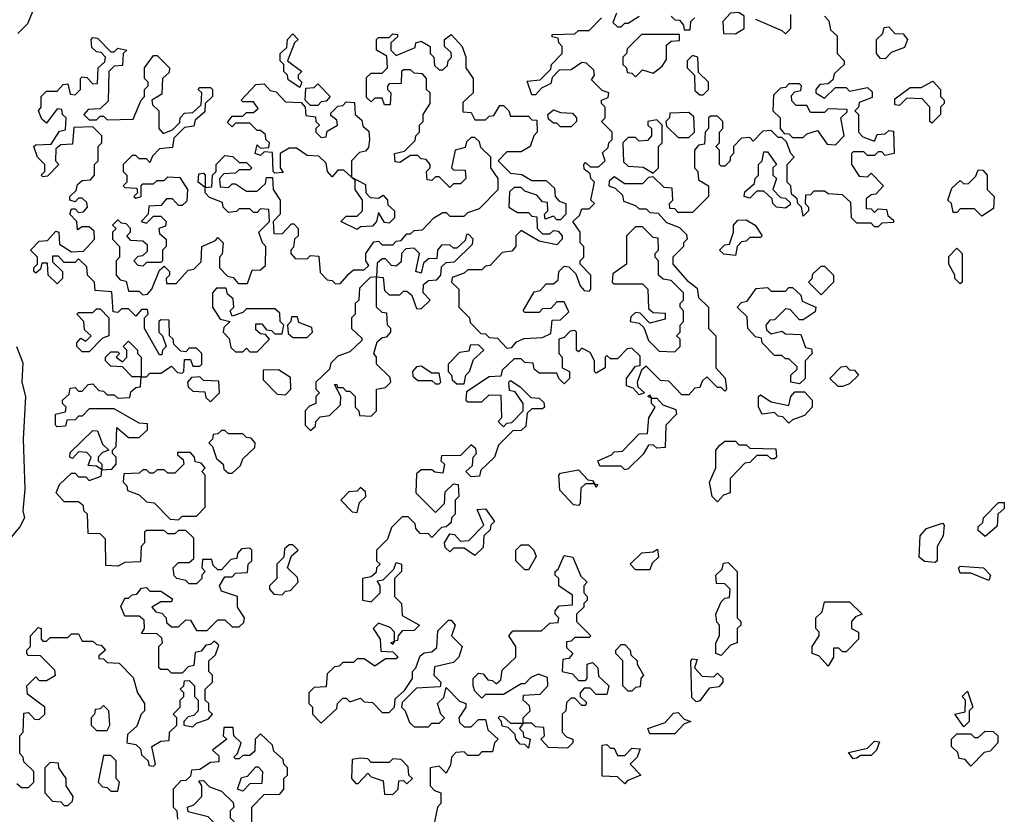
# Model space of a CAD drawing. Extents: x 2494118 to 2687960, y 757339 to 915227.
# Tile 178 of 256: x 2654040 to 2656798, y 791795 to 794020. Entities that reach past the tile are written whole.
import ezdxf

# ---------------------------------------------------------------- set-up
doc = ezdxf.new("R2010")
doc.units = 0

msp = doc.modelspace()

# ---------------------------------------------------------------- linework, layer by layer
at = {"layer": '0CON20XD'}
for points in [[(2654101.2, 794105), (2654061.7, 794008.3), (2654035, 793981.2)], [(2656295, 794030), (2656307, 794017), (2656311.7, 793991.7), (2656330, 793975), (2656330, 793925), (2656350, 793905), (2656350, 793895), (2656321.7, 793868.3), (2656318.3, 793851.7), (2656305, 793840), (2656281.7, 793838.3), (2656270, 793825), (2656270, 793815), (2656295, 793800), (2656325, 793830), (2656355, 793830), (2656365, 793820), (2656415, 793830), (2656428.3, 793818.3), (2656428.3, 793801.7), (2656391.7, 793788.3), (2656390, 793775), (2656380, 793765), (2656390, 793755), (2656390, 793705), (2656401.7, 793691.7), (2656435, 793680), (2656441.7, 793698.3), (2656465, 793700), (2656475, 793710), (2656488.3, 793708.3), (2656490, 793645), (2656465, 793640), (2656455, 793650), (2656445, 793650), (2656435, 793640), (2656415, 793640), (2656405, 793650), (2656375, 793650), (2656370, 793645), (2656370, 793615), (2656391.7, 793581.7), (2656415, 793580), (2656425, 793590), (2656460, 793555), (2656438.3, 793531.7), (2656425, 793530), (2656411.7, 793518.3), (2656411.7, 793491.7), (2656425, 793490), (2656435, 793480), (2656445, 793490), (2656468.3, 793488.3), (2656471.7, 793471.7), (2656488.3, 793458.3), (2656488.3, 793451.7), (2656455, 793450), (2656445, 793440), (2656435, 793440), (2656425, 793450), (2656385, 793450), (2656370, 793465), (2656368.3, 793508.3), (2656345, 793530), (2656305, 793532.5), (2656295, 793540), (2656265, 793540), (2656255, 793530), (2656241.7, 793528.3), (2656240, 793505), (2656250, 793495), (2656250, 793485), (2656235, 793470), (2656230, 793495), (2656220, 793505), (2656218.3, 793518.3), (2656201.7, 793531.7), (2656200, 793555), (2656190, 793565), (2656190, 793615), (2656210, 793635), (2656200, 793645), (2656188.3, 793678.3), (2656175, 793690), (2656165, 793690), (2656145, 793710), (2656121.7, 793708.3), (2656095, 793680), (2656085, 793690), (2656061.7, 793688.3), (2656040, 793665), (2656040, 793645), (2656030, 793635), (2656030, 793625), (2656015, 793610), (2656005, 793610), (2656000, 793615), (2656000, 793655), (2655990, 793665), (2656000, 793675), (2656000, 793705), (2656010, 793715), (2656010, 793735), (2655995, 793750), (2655975, 793750), (2655970, 793745), (2655970, 793715), (2655960, 793705), (2655958.3, 793671.7), (2655941.7, 793668.3), (2655930, 793655), (2655930, 793605), (2655940, 793595), (2655941.7, 793571.7), (2655970, 793555), (2655970, 793525), (2655925, 793480), (2655885, 793480), (2655875, 793490), (2655861.7, 793491.7), (2655860, 793505), (2655870, 793515), (2655868.3, 793548.3), (2655845, 793550), (2655815, 793580), (2655801.7, 793578.3), (2655785, 793560), (2655735, 793560), (2655705, 793580), (2655691.7, 793568.3), (2655690, 793555), (2655708.3, 793548.3), (2655728.3, 793528.3), (2655731.7, 793511.7), (2655765, 793500), (2655775, 793490), (2655795, 793490), (2655805, 793480), (2655828.3, 793478.3), (2655851.7, 793451.7), (2655888.3, 793438.3), (2655908.3, 793418.3), (2655910, 793405), (2655900, 793395), (2655900, 793385), (2655870, 793355), (2655870, 793335), (2655910, 793290), (2655938.3, 793268.3), (2655941.7, 793241.7), (2655970, 793215), (2655970, 793155), (2655990, 793135), (2655990, 793045), (2656016.7, 793016.7), (2656020, 792985), (2656015, 792980), (2656005, 792990), (2655995, 792990), (2655965, 793020), (2655951.7, 793008.3), (2655945, 792990), (2655931.7, 792988.3), (2655915, 792970), (2655895, 792970), (2655858.3, 793008.3), (2655835, 793010), (2655795, 793050), (2655781.7, 793038.3), (2655770, 793005), (2655771.7, 792991.7), (2655790, 792975), (2655775, 792970), (2655758.3, 792988.3), (2655740, 792995), (2655740, 793015), (2655765, 793050), (2655778.3, 793051.7), (2655778.3, 793078.3), (2655755, 793100), (2655741.7, 793098.3), (2655715, 793070), (2655695, 793070), (2655685, 793080), (2655680, 793075), (2655680, 793045), (2655655, 793030), (2655650, 793035), (2655650, 793065), (2655638.3, 793088.3), (2655615, 793100), (2655605, 793090), (2655600, 793095), (2655600, 793145), (2655595, 793150), (2655581.7, 793148.3), (2655565, 793130), (2655550, 793125), (2655550, 793085), (2655560, 793075), (2655560, 793045), (2655580, 793035), (2655580, 793015), (2655565, 793000), (2655550, 793015), (2655545, 793030), (2655495, 793030), (2655481.7, 793041.7), (2655478.3, 793058.3), (2655455, 793060), (2655445, 793070), (2655425, 793070), (2655391.7, 793038.3), (2655388.3, 793021.7), (2655355, 793020), (2655291.7, 792978.3), (2655290, 792955), (2655295, 792950), (2655335, 792950), (2655355, 792970), (2655388.3, 792968.3), (2655390, 792905), (2655380, 792895), (2655395, 792880), (2655405, 792890), (2655418.3, 792891.7), (2655450, 792925), (2655450, 792945), (2655428.3, 792978.3), (2655411.7, 792981.7), (2655410, 793005), (2655415, 793010), (2655441.7, 792991.7)], [(2655530, 793895), (2655560, 793925), (2655560, 793945), (2655550, 793955), (2655548.3, 793968.3), (2655531.7, 793971.7), (2655531.7, 793978.3), (2655595, 793980), (2655605, 793990), (2655635, 793990), (2655670, 794025)], [(2655711.7, 794038.3), (2655701.7, 794011.7), (2655715, 794000), (2655725, 794000), (2655735, 794010), (2655745, 794010), (2655775, 794030)], [(2655865, 794030), (2655875, 794020), (2655888.3, 794018.3), (2655900, 794005), (2655901.7, 793991.7), (2655918.3, 793991.7), (2655920, 794015), (2655930, 794025)], [(2656045, 793980), (2656070, 793995), (2656070, 794030), (2656055, 794040), (2656031.7, 794038.3), (2656010, 794015), (2656011.7, 793981.7), (2656045, 793980)], [(2656101.7, 794021.7), (2656175, 793990), (2656185, 793980), (2656200, 793995), (2656200, 794035)], [(2656465, 793910), (2656451.7, 793911.7), (2656440, 793925), (2656440, 793965), (2656458.3, 793981.7), (2656461.7, 793998.3), (2656475, 794000), (2656491.7, 793981.7), (2656515, 793980), (2656527.5, 793965), (2656518.3, 793941.7), (2656481.7, 793928.3), (2656465, 793910)], [(2654535, 792050), (2654568.3, 792061.7), (2654580, 792075), (2654570, 792085), (2654570, 792105), (2654560, 792115), (2654560, 792145), (2654580, 792165), (2654580, 792185), (2654570, 792195), (2654570, 792225), (2654588.3, 792241.7), (2654598.3, 792268.3), (2654585, 792280), (2654575, 792270), (2654561.7, 792268.3), (2654548.3, 792251.7), (2654531.7, 792248.3), (2654528.3, 792211.7), (2654511.7, 792208.3), (2654495, 792190), (2654465, 792190), (2654455, 792200), (2654435, 792200), (2654430, 792205), (2654430, 792265), (2654440, 792275), (2654438.3, 792288.3), (2654425, 792300), (2654381.7, 792301.7), (2654390, 792315), (2654388.3, 792338.3), (2654375, 792350), (2654335, 792350), (2654323, 792377), (2654335, 792400), (2654345, 792400), (2654355, 792410), (2654368.3, 792411.7), (2654381.7, 792428.3), (2654395, 792430), (2654405, 792420), (2654435, 792420), (2654468.3, 792398.3), (2654465, 792390), (2654435, 792390), (2654410, 792375), (2654421.7, 792361.7), (2654438.3, 792358.3), (2654450, 792345), (2654451.7, 792331.7), (2654465, 792320), (2654485, 792320), (2654505, 792340), (2654518.3, 792338.3), (2654535, 792310), (2654565, 792310), (2654595, 792340), (2654615, 792340), (2654635, 792320), (2654655, 792320), (2654668.3, 792331.7), (2654670, 792345), (2654650, 792375), (2654650, 792405), (2654605, 792420), (2654600, 792435), (2654615, 792460), (2654635, 792460), (2654645, 792470), (2654678.3, 792471.7), (2654680, 792495), (2654690, 792505), (2654690, 792535), (2654685, 792540), (2654661.7, 792538.3), (2654650, 792525), (2654648.3, 792511.7), (2654631.7, 792508.3), (2654605, 792480), (2654595, 792480), (2654581.7, 792491.7), (2654578.3, 792508.3), (2654551.7, 792508.3), (2654550, 792485), (2654560, 792475), (2654550, 792465), (2654550, 792455), (2654535, 792440), (2654515, 792440), (2654505, 792450), (2654480, 792455), (2654473, 792463), (2654470, 792485), (2654485, 792500), (2654515, 792500), (2654528.3, 792511.7), (2654528.3, 792568.3), (2654505, 792590), (2654485, 792590), (2654475, 792580), (2654455, 792580), (2654445, 792590), (2654395, 792590), (2654390, 792585), (2654390, 792555), (2654380, 792545), (2654378.3, 792501.7), (2654335, 792500), (2654315, 792490), (2654281.7, 792491.7), (2654280, 792565), (2654265, 792580), (2654231.7, 792581.7), (2654230, 792635), (2654220, 792645), (2654218.3, 792658.3), (2654205, 792670), (2654165, 792670), (2654142.5, 792695), (2654151.7, 792718.3), (2654185, 792750), (2654195, 792750), (2654205, 792740), (2654225, 792740), (2654235, 792730), (2654268.3, 792741.7), (2654270, 792760), (2654255, 792770), (2654231.7, 792771.7), (2654240, 792795), (2654228.3, 792808.3), (2654205, 792810), (2654188.3, 792791.7), (2654180, 792795), (2654181.7, 792808.3), (2654245, 792870), (2654258.3, 792868.3), (2654271.7, 792831.7), (2654290, 792815), (2654271.7, 792808.3), (2654260, 792795), (2654260, 792785), (2654270, 792775), (2654270, 792760), (2654298.3, 792761.7), (2654310, 792775), (2654310, 792795), (2654300, 792805), (2654300, 792815), (2654310, 792825), (2654311.7, 792878.3), (2654345, 792850), (2654375, 792850), (2654398.3, 792871.7), (2654398.3, 792888.3), (2654375, 792890), (2654305, 792930), (2654235, 792930), (2654215, 792910), (2654205, 792910), (2654195, 792900), (2654171.7, 792898.3), (2654168.3, 792881.7), (2654145, 792880), (2654140, 792885), (2654140, 792915), (2654168.3, 792921.7), (2654170, 792935), (2654160, 792945), (2654160, 792955), (2654178.3, 792971.7), (2654181.7, 792988.3), (2654195, 792990), (2654205, 792980), (2654215, 792980), (2654231.7, 792998.3), (2654245, 793000), (2654261.7, 792981.7), (2654275, 792980), (2654285, 792970), (2654305, 792970), (2654315, 792960), (2654348.3, 792961.7), (2654351.7, 792978.3), (2654365, 792990), (2654378.3, 792991.7), (2654380, 793020), (2654355, 793020), (2654328.3, 793048.3), (2654295, 793050), (2654280, 793065), (2654280, 793075), (2654295, 793090), (2654315, 793090), (2654320, 793085), (2654310, 793075), (2654328.3, 793061.7), (2654340, 793075), (2654340, 793095), (2654330, 793105), (2654345, 793120), (2654370, 793095), (2654370, 793085), (2654380, 793075), (2654380, 793020), (2654395, 793020), (2654405, 793030), (2654435, 793030), (2654465, 793050), (2654481.7, 793031.7), (2654495, 793030), (2654500, 793035), (2654501.7, 793068.3), (2654518.3, 793068.3), (2654525, 793050), (2654545, 793050), (2654550, 793055), (2654550, 793085), (2654535, 793100), (2654515, 793100), (2654505, 793090), (2654491.7, 793091.7), (2654471.7, 793111.7), (2654470, 793125), (2654460, 793135), (2654458.3, 793178.3), (2654435, 793180), (2654430, 793175), (2654430, 793145), (2654440, 793135), (2654450, 793105), (2654440, 793095), (2654438.3, 793081.7), (2654431.7, 793081.7), (2654390, 793155), (2654390, 793185), (2654400, 793195), (2654398.3, 793208.3), (2654381.7, 793208.3), (2654365, 793190), (2654345, 793210), (2654325, 793210), (2654315, 793200), (2654301.7, 793201.7), (2654298.3, 793258.3), (2654251.7, 793261.7), (2654250, 793285), (2654230, 793305), (2654228.3, 793328.3), (2654205, 793350), (2654195, 793340), (2654165, 793340), (2654148.3, 793358.3), (2654131.7, 793358.3), (2654131.7, 793341.7), (2654160, 793315), (2654160, 793295), (2654145, 793280), (2654120, 793305), (2654118.3, 793338.3), (2654101.7, 793338.3), (2654098.3, 793321.7), (2654085, 793310), (2654080, 793315), (2654080, 793325), (2654090, 793335), (2654090, 793355), (2654070, 793375), (2654095, 793400), (2654118.3, 793401.7), (2654141.7, 793428.3), (2654150, 793425), (2654151.7, 793391.7), (2654185, 793370), (2654218.3, 793371.7), (2654250, 793405), (2654248.3, 793428.3), (2654235, 793440), (2654215, 793440), (2654201.7, 793431.7), (2654200, 793455), (2654180, 793475), (2654185, 793490), (2654195, 793490), (2654205, 793480), (2654218.3, 793481.7), (2654230, 793495), (2654228.3, 793508.3), (2654215, 793520), (2654205, 793520), (2654195, 793510), (2654180, 793515), (2654180, 793525), (2654198.3, 793541.7), (2654201.7, 793558.3), (2654215, 793570), (2654238.3, 793571.7), (2654250, 793585), (2654250, 793615), (2654260, 793625), (2654260, 793665), (2654270, 793675), (2654270, 793695), (2654245, 793720), (2654191.7, 793718.3), (2654188.3, 793671.7), (2654155, 793670), (2654141.7, 793658.3), (2654140, 793625), (2654150, 793615), (2654118.3, 793581.7), (2654105, 793580), (2654100, 793585), (2654110, 793595), (2654110, 793615), (2654090, 793635), (2654080, 793665), (2654085, 793670), (2654128.3, 793671.7), (2654151.7, 793708.3), (2654168.3, 793711.7), (2654170, 793745), (2654160, 793755), (2654158.3, 793768.3), (2654145, 793770), (2654115, 793730), (2654101.7, 793741.7), (2654092.5, 793765), (2654100, 793775), (2654100, 793805), (2654115, 793820), (2654145, 793820), (2654161.7, 793838.3), (2654175, 793840), (2654181.7, 793811.7), (2654195, 793810), (2654210, 793825), (2654210, 793855), (2654215, 793860), (2654228.3, 793858.3), (2654245, 793840), (2654258.3, 793841.7), (2654260, 793885), (2654278.3, 793901.7), (2654280, 793915), (2654268.3, 793928.3), (2654255, 793930), (2654241.7, 793941.7), (2654240, 793965), (2654245, 793970), (2654258.3, 793968.3), (2654295, 793930), (2654305, 793930), (2654315, 793940), (2654340, 793935), (2654330, 793925), (2654328.3, 793891.7), (2654305, 793890), (2654290, 793875), (2654288.3, 793791.7), (2654265, 793770), (2654231.7, 793768.3), (2654220, 793755), (2654235, 793740), (2654255, 793740), (2654265, 793750), (2654275, 793750), (2654285, 793740), (2654358.3, 793741.7), (2654380, 793795), (2654390, 793805), (2654390, 793825), (2654400, 793835), (2654400, 793845), (2654390, 793855), (2654390, 793885), (2654415, 793920), (2654425, 793920), (2654460, 793885), (2654458.3, 793871.7), (2654440, 793855), (2654438.3, 793811.7), (2654410, 793795), (2654411.7, 793781.7), (2654430, 793765), (2654430, 793715), (2654441.7, 793701.7), (2654468.3, 793711.7), (2654488.3, 793731.7), (2654490, 793745), (2654501.7, 793758.3), (2654525, 793760), (2654548.3, 793781.7), (2654550, 793815), (2654540, 793825), (2654545, 793830), (2654575, 793830), (2654580, 793825), (2654580, 793805), (2654560, 793785), (2654558.3, 793761.7), (2654531.7, 793738.3), (2654528.3, 793721.7), (2654501.7, 793718.3), (2654471.7, 793688.3), (2654468.3, 793661.7), (2654431.7, 793658.3), (2654411.7, 793638.3), (2654405, 793620), (2654395, 793630), (2654375, 793630), (2654365, 793640), (2654355, 793640), (2654330, 793615), (2654330, 793595), (2654340, 793585), (2654340, 793565), (2654330, 793555), (2654335, 793550), (2654368.3, 793548.3), (2654370, 793535), (2654360, 793525), (2654365, 793520), (2654380, 793525), (2654380, 793555), (2654385, 793560), (2654415, 793560), (2654425, 793570), (2654445, 793570), (2654455, 793580), (2654488.3, 793578.3), (2654510, 793545), (2654508.3, 793511.7), (2654495, 793500), (2654485, 793500), (2654468.3, 793518.3), (2654451.7, 793518.3)], [(2654451.7, 793518.3), (2654435, 793500), (2654401.7, 793498.3), (2654400, 793475), (2654380, 793455), (2654395, 793450), (2654415, 793470), (2654435, 793470), (2654450, 793455), (2654448.3, 793441.7), (2654430, 793435), (2654431.7, 793421.7), (2654450, 793405), (2654450, 793385), (2654440, 793375), (2654440, 793345), (2654435, 793340), (2654395, 793340), (2654385, 793330), (2654371.7, 793331.7), (2654360, 793345), (2654371.7, 793358.3), (2654385, 793360), (2654398.3, 793371.7), (2654398.3, 793388.3), (2654385, 793400), (2654351.7, 793401.7), (2654340, 793415), (2654350, 793425), (2654350, 793435), (2654338.3, 793448.3), (2654325, 793450), (2654315, 793460), (2654300, 793445), (2654310, 793435), (2654300, 793425), (2654300, 793405), (2654320, 793385), (2654320, 793355), (2654310, 793345), (2654310, 793305), (2654321.7, 793291.7), (2654338.3, 793288.3), (2654345, 793260), (2654375, 793260), (2654385, 793250), (2654398.3, 793251.7), (2654410, 793265), (2654431.7, 793318.3), (2654445, 793330), (2654460, 793315), (2654460, 793305), (2654450, 793295), (2654451.7, 793281.7), (2654478.3, 793281.7), (2654511.7, 793318.3), (2654528.3, 793321.7), (2654548.3, 793341.7), (2654550, 793385), (2654588.3, 793401.7), (2654595, 793410), (2654610, 793395), (2654607, 793363), (2654600, 793355), (2654600, 793325), (2654621.7, 793301.7), (2654638.3, 793298.3), (2654651.7, 793281.7), (2654678.3, 793281.7), (2654691.7, 793318.3), (2654715, 793320), (2654728.3, 793331.7), (2654730, 793385), (2654720, 793395), (2654710, 793425), (2654740, 793455), (2654738.3, 793488.3), (2654715, 793490), (2654705, 793480), (2654695, 793480), (2654685, 793490), (2654655, 793490), (2654647, 793483), (2654625, 793480), (2654610, 793495), (2654608.3, 793508.3), (2654571.7, 793521.7), (2654560, 793535), (2654560, 793550), (2654540, 793565), (2654541.7, 793588.3), (2654555, 793590), (2654560, 793585), (2654560, 793550), (2654578.3, 793551.7), (2654580, 793585), (2654590, 793595), (2654590, 793615), (2654615, 793640), (2654637, 793637), (2654655, 793620), (2654675, 793620), (2654690, 793605), (2654685, 793600), (2654655, 793600), (2654645, 793590), (2654611.7, 793588.3), (2654600, 793575), (2654601.7, 793551.7), (2654625, 793550), (2654635, 793560), (2654645, 793560), (2654675, 793540), (2654705, 793540), (2654728.3, 793561.7), (2654731.7, 793578.3), (2654748.3, 793578.3), (2654750, 793545), (2654770, 793515), (2654770, 793475), (2654750, 793455), (2654751.7, 793421.7), (2654775, 793420), (2654801.7, 793448.3), (2654808.3, 793448.3), (2654820, 793435), (2654820, 793415), (2654810, 793405), (2654807, 793383), (2654800, 793375), (2654800, 793365), (2654811.7, 793351.7), (2654845, 793350), (2654855, 793360), (2654878.3, 793358.3), (2654881.7, 793311.7), (2654901.7, 793291.7), (2654915, 793290), (2654925, 793280), (2654938.3, 793281.7), (2654961.7, 793308.3), (2654975, 793320), (2655005, 793320), (2655018.3, 793331.7), (2655010, 793345), (2655010, 793365), (2655031.7, 793398.3), (2655045, 793400), (2655055, 793390), (2655085, 793390), (2655095, 793400), (2655108.3, 793401.7), (2655125, 793420), (2655135, 793420), (2655145, 793430), (2655168.3, 793431.7), (2655200, 793465), (2655225, 793480), (2655235, 793480), (2655245, 793470), (2655285, 793470), (2655295, 793480), (2655328.3, 793491.7), (2655380, 793545), (2655380, 793575), (2655360, 793605), (2655360, 793635), (2655331.7, 793661.7), (2655328.3, 793678.3), (2655315, 793690), (2655305, 793690), (2655291.7, 793678.3), (2655288.3, 793661.7), (2655260, 793655), (2655250, 793605), (2655255, 793600), (2655288.3, 793598.3), (2655290, 793575), (2655275, 793560), (2655255, 793560), (2655245, 793550), (2655215, 793580), (2655205, 793580), (2655195, 793570), (2655181.7, 793571.7), (2655180, 793595), (2655190, 793605), (2655190, 793615), (2655178.3, 793628.3), (2655165, 793630), (2655155, 793640), (2655135, 793640), (2655105, 793620), (2655091.7, 793621.7), (2655090, 793645), (2655118.3, 793651.7), (2655148.3, 793681.7), (2655150, 793695), (2655160, 793705), (2655160, 793725), (2655170, 793735), (2655170, 793755), (2655190, 793785), (2655190, 793815), (2655180, 793825), (2655180, 793855), (2655168.3, 793868.3), (2655145, 793870), (2655135, 793880), (2655115, 793880), (2655110, 793875), (2655108.3, 793841.7), (2655075, 793840), (2655070, 793835), (2655070, 793825), (2655080, 793815), (2655078.3, 793781.7), (2655061.7, 793781.7), (2655055, 793800), (2655035, 793800), (2655025, 793790), (2655011.7, 793801.7), (2655011.7, 793858.3), (2655025, 793870), (2655055, 793870), (2655070, 793885), (2655068.3, 793918.3), (2655040, 793935), (2655040, 793965), (2655045, 793970), (2655075, 793970), (2655085, 793980), (2655098.3, 793978.3), (2655098.3, 793971.7), (2655080, 793955), (2655080, 793935), (2655095, 793920), (2655148.3, 793941.7), (2655150, 793955), (2655165, 793960), (2655190, 793945), (2655190, 793925), (2655200, 793915), (2655201.7, 793891.7), (2655215, 793880), (2655225, 793880), (2655238.3, 793891.7), (2655240, 793905), (2655250, 793915), (2655248.3, 793928.3), (2655230, 793945), (2655230, 793965), (2655248.3, 793978.3), (2655280, 793945), (2655290, 793915), (2655290, 793885), (2655310, 793855), (2655310, 793815), (2655281.7, 793788.3), (2655281.7, 793761.7), (2655305, 793760), (2655315, 793740), (2655345, 793740), (2655355, 793750), (2655368.3, 793751.7), (2655385, 793780), (2655395, 793780), (2655410, 793765), (2655415, 793750), (2655465, 793750), (2655475, 793740), (2655488.3, 793738.3), (2655490, 793705), (2655480, 793695), (2655470, 793665), (2655445, 793650), (2655405, 793650), (2655380, 793625), (2655415, 793590), (2655447, 793587), (2655475, 793570), (2655515, 793570), (2655538.3, 793548.3), (2655540, 793525), (2655551.7, 793511.7), (2655570, 793505), (2655570, 793475), (2655555, 793460), (2655545, 793460), (2655535, 793470), (2655511.7, 793461.7), (2655510, 793475), (2655520, 793485), (2655518.3, 793508.3), (2655505, 793510), (2655488.3, 793528.3), (2655455, 793540), (2655445, 793550), (2655425, 793550), (2655411.7, 793538.3), (2655410, 793495), (2655435, 793480), (2655465, 793480), (2655475, 793470), (2655488.3, 793468.3), (2655490, 793435), (2655505, 793420), (2655525, 793420), (2655535, 793430), (2655548.3, 793428.3), (2655560, 793415), (2655560, 793405), (2655545, 793390), (2655495, 793400), (2655445, 793430), (2655430, 793415), (2655430, 793385), (2655418.3, 793371.7), (2655391.7, 793368.3), (2655358.3, 793331.7), (2655345, 793330), (2655335, 793320), (2655295, 793320), (2655285, 793310), (2655251.7, 793298.3), (2655250, 793285), (2655270, 793265), (2655270, 793215), (2655300, 793185), (2655301.7, 793171.7), (2655331.7, 793141.7), (2655345, 793140), (2655355, 793130), (2655378.3, 793128.3), (2655405, 793100), (2655418.3, 793101.7), (2655431.7, 793118.3), (2655453, 793127), (2655505, 793130), (2655528.3, 793141.7), (2655531.7, 793178.3), (2655555, 793180), (2655578.3, 793201.7), (2655565, 793230), (2655545, 793230), (2655528.3, 793211.7), (2655505, 793210), (2655495, 793200), (2655455, 793200), (2655450, 793205), (2655481.7, 793258.3), (2655498.3, 793261.7), (2655515, 793280), (2655535, 793280), (2655548.3, 793291.7), (2655550, 793315), (2655565, 793330), (2655578.3, 793328.3), (2655598.3, 793308.3), (2655610, 793275), (2655621.7, 793261.7), (2655635, 793260), (2655640, 793265), (2655640, 793305), (2655610, 793335), (2655610, 793345), (2655620, 793355), (2655620, 793385), (2655610, 793395), (2655610, 793425), (2655590, 793455), (2655608.3, 793471.7), (2655615, 793490), (2655635, 793490), (2655650, 793505), (2655640, 793515), (2655650, 793565), (2655640, 793575), (2655638.3, 793588.3), (2655621.7, 793601.7), (2655620, 793615), (2655625, 793620), (2655638.3, 793608.3), (2655661.7, 793608.3), (2655680, 793625), (2655673, 793647), (2655688.3, 793661.7), (2655690, 793675), (2655700, 793685), (2655700, 793705), (2655670, 793735), (2655680, 793745), (2655680, 793775), (2655670, 793785), (2655670, 793795), (2655688.3, 793801.7), (2655690, 793815), (2655671.7, 793821.7), (2655641.7, 793851.7), (2655650, 793865), (2655648.3, 793878.3), (2655628.3, 793898.3), (2655615, 793900), (2655585, 793880), (2655551.7, 793878.3), (2655531.7, 793858.3), (2655528.3, 793841.7), (2655501.7, 793828.3), (2655485, 793810), (2655475, 793810), (2655461.7, 793848.3), (2655498.3, 793851.7), (2655528.3, 793881.7), (2655530, 793895)], [(2654825, 793830), (2654791.7, 793851.7), (2654790, 793865), (2654780, 793875), (2654780, 793895), (2654770, 793905), (2654770, 793925), (2654788.3, 793941.7), (2654790, 793965), (2654805, 793980), (2654820, 793965), (2654810, 793955), (2654790, 793905), (2654830, 793875), (2654820, 793865), (2654820, 793855), (2654830, 793845), (2654825, 793830)], [(2655765, 793860), (2655785, 793880), (2655815, 793870), (2655840, 793890), (2655851.7, 793908.3), (2655851.7, 793948.3), (2655865, 793960), (2655888.3, 793961.7), (2655888.3, 793978.3), (2655781.7, 793978.3), (2655741.7, 793938.3), (2655740, 793925), (2655730, 793915), (2655730, 793895), (2655740, 793885), (2655741.7, 793871.7), (2655755, 793870), (2655765, 793860)], [(2655955, 793810), (2655970, 793825), (2655970, 793845), (2655941.7, 793871.7), (2655940, 793915), (2655925, 793920), (2655910, 793905), (2655910, 793885), (2655930, 793865), (2655931.7, 793821.7), (2655945, 793810), (2655955, 793810)], [(2656595, 793730), (2656590, 793735), (2656590, 793775), (2656568.3, 793798.3), (2656525, 793800), (2656505, 793780), (2656491.7, 793781.7), (2656491.7, 793798.3), (2656535, 793830), (2656565, 793830), (2656598.3, 793848.3), (2656620, 793825), (2656620, 793805), (2656630, 793795), (2656630, 793785), (2656620, 793775), (2656620, 793755), (2656595, 793730)], [(2654985, 793432.5), (2654940, 793455), (2654955, 793470), (2654985, 793470), (2655000, 793485), (2655000, 793515), (2654980, 793545), (2654980, 793570), (2654969.5, 793579.4), (2654948.3, 793598.3), (2654931.7, 793598.3), (2654915, 793580), (2654902.5, 793595), (2654898.3, 793618.3), (2654878.3, 793638.3), (2654845, 793640), (2654815, 793660), (2654795, 793660), (2654770, 793645), (2654770, 793605), (2654778.3, 793591.7), (2654755, 793590), (2654750, 793595), (2654748.3, 793648.3), (2654725, 793650), (2654715, 793640), (2654700, 793645), (2654705, 793670), (2654715, 793660), (2654738.3, 793661.7), (2654740, 793675), (2654730, 793685), (2654728.3, 793698.3), (2654715, 793710), (2654705, 793710), (2654685, 793730), (2654645, 793730), (2654635, 793720), (2654621.7, 793731.7), (2654635, 793750), (2654665, 793750), (2654675, 793760), (2654695, 793760), (2654708.3, 793771.7), (2654695, 793790), (2654665, 793790), (2654660, 793795), (2654701.7, 793838.3), (2654725, 793840), (2654741.7, 793821.7), (2654758.3, 793818.3), (2654785, 793790), (2654828.3, 793788.3), (2654840, 793775), (2654841.7, 793751.7), (2654868.3, 793748.3), (2654870, 793735), (2654880, 793725), (2654870, 793715), (2654870, 793705), (2654885, 793690), (2654898.3, 793691.7), (2654901.7, 793708.3), (2654930, 793725), (2654928.3, 793738.3), (2654911.7, 793751.7), (2654911.7, 793758.3), (2654931.7, 793778.3), (2654945, 793780), (2654955, 793790), (2654978.3, 793788.3), (2654980, 793755), (2654998.3, 793738.3), (2655001.7, 793721.7), (2655018.3, 793708.3), (2655020, 793685), (2655017.5, 793662.5), (2655008.3, 793651.7), (2654991.7, 793648.3), (2654970, 793625), (2654969.5, 793579.4), (2655008.3, 793558.3), (2655010, 793535), (2655021.7, 793521.7), (2655045, 793520), (2655058.3, 793528.3), (2655070, 793515), (2655071.7, 793501.7), (2655090, 793485), (2655090, 793465), (2655075, 793450), (2655061.7, 793451.7), (2655045, 793480), (2655040, 793455), (2655028.3, 793441.7), (2654995, 793440), (2654985, 793432.5)], [(2654875, 793780), (2654855, 793780), (2654840, 793795), (2654841.7, 793828.3), (2654865, 793830), (2654875, 793840), (2654910, 793805), (2654898.3, 793791.7), (2654885, 793790), (2654875, 793780)], [(2656325, 793670), (2656350, 793695), (2656340, 793745), (2656358.3, 793761.7), (2656358.3, 793768.3), (2656305, 793770), (2656295, 793760), (2656255, 793760), (2656245, 793780), (2656215, 793780), (2656203, 793793), (2656202.5, 793807.5), (2656211.7, 793818.3), (2656228.3, 793821.7), (2656230, 793835), (2656225, 793840), (2656195, 793840), (2656185, 793830), (2656171.7, 793828.3), (2656151.7, 793808.3), (2656150, 793765), (2656170, 793745), (2656170, 793715), (2656181.7, 793701.7), (2656195, 793700), (2656205, 793690), (2656235, 793690), (2656245, 793700), (2656275, 793710), (2656301.7, 793671.7), (2656325, 793670)], [(2655585, 793720), (2655555, 793720), (2655545, 793730), (2655535, 793730), (2655521.7, 793741.7), (2655520, 793755), (2655535, 793767.5), (2655555, 793760), (2655588.3, 793758.3), (2655600, 793745), (2655600, 793735), (2655585, 793720)], [(2655815, 793590), (2655830, 793605), (2655830, 793665), (2655840, 793675), (2655840, 793725), (2655825, 793740), (2655800, 793735), (2655800, 793725), (2655810, 793715), (2655810, 793695), (2655798.3, 793681.7), (2655775, 793680), (2655765, 793690), (2655745, 793690), (2655730, 793675), (2655731.7, 793621.7), (2655745, 793610), (2655787, 793607), (2655815, 793590)], [(2655915, 793690), (2655930, 793705), (2655928.3, 793748.3), (2655915, 793760), (2655861.7, 793758.3), (2655860, 793745), (2655850, 793735), (2655851.7, 793721.7), (2655885, 793690), (2655915, 793690)], [(2656185, 793492.5), (2656160, 793495), (2656150, 793505), (2656148.3, 793518.3), (2656125, 793540), (2656105, 793540), (2656085, 793520), (2656070, 793525), (2656071.7, 793538.3), (2656098.3, 793561.7), (2656100, 793575), (2656110, 793585), (2656110, 793615), (2656120, 793625), (2656125, 793650), (2656135, 793650), (2656160, 793615), (2656150, 793605), (2656150, 793585), (2656160, 793575), (2656150, 793545), (2656171.7, 793521.7), (2656185, 793520), (2656198.3, 793508.3), (2656198.3, 793501.7), (2656185, 793492.5)], [(2656735, 793470), (2656715, 793490), (2656675, 793490), (2656665, 793480), (2656655, 793480), (2656650, 793505), (2656640, 793515), (2656651.7, 793548.3), (2656675, 793570), (2656685, 793560), (2656698.3, 793561.7), (2656718.3, 793581.7), (2656725, 793600), (2656738.3, 793598.3), (2656750, 793585), (2656750, 793545), (2656770, 793525), (2656768.3, 793491.7), (2656735, 793470)], [(2655875, 793090), (2655890, 793105), (2655890, 793125), (2655880, 793135), (2655890, 793145), (2655890, 793165), (2655900, 793175), (2655900, 793205), (2655890, 793215), (2655890, 793225), (2655900, 793235), (2655900, 793255), (2655865, 793290), (2655843, 793293), (2655830, 793305), (2655830, 793345), (2655820, 793355), (2655820, 793365), (2655830, 793375), (2655828.3, 793408.3), (2655815, 793410), (2655785, 793440), (2655765, 793440), (2655740, 793415), (2655740, 793335), (2655701.7, 793308.3), (2655700, 793285), (2655705, 793280), (2655785, 793280), (2655800, 793265), (2655801.7, 793211.7), (2655815, 793200), (2655848.3, 793198.3), (2655848.3, 793181.7), (2655805, 793170), (2655778.3, 793198.3), (2655765, 793200), (2655751.7, 793188.3), (2655750, 793175), (2655775, 793170), (2655788.3, 793158.3), (2655801.7, 793121.7), (2655831.7, 793091.7), (2655875, 793090)], [(2656045, 793360), (2656013, 793363), (2656000, 793375), (2656015, 793390), (2656028.3, 793391.7), (2656040, 793425), (2656040, 793445), (2656051.7, 793458.3), (2656075, 793460), (2656100, 793445), (2656120, 793415), (2656115, 793410), (2656085, 793410), (2656075, 793400), (2656061.7, 793398.3), (2656050, 793385), (2656045, 793360)], [(2655165, 793210), (2655190, 793235), (2655170, 793255), (2655171.7, 793278.3), (2655185, 793290), (2655208.3, 793291.7), (2655220, 793305), (2655221.7, 793328.3), (2655235, 793340), (2655258.3, 793341.7), (2655308.3, 793391.7), (2655310, 793405), (2655298.3, 793418.3), (2655291.7, 793418.3), (2655288.3, 793401.7), (2655265, 793380), (2655255, 793380), (2655245, 793390), (2655221.7, 793388.3), (2655210, 793375), (2655208.3, 793351.7), (2655185, 793350), (2655171.7, 793338.3), (2655165, 793310), (2655150, 793315), (2655160, 793365), (2655145, 793380), (2655121.7, 793378.3), (2655110, 793365), (2655108.3, 793341.7), (2655095, 793330), (2655081.7, 793331.7), (2655065, 793350), (2655055, 793350), (2655041.7, 793338.3), (2655040, 793300), (2655058.3, 793298.3), (2655061.7, 793261.7), (2655075, 793250), (2655105, 793250), (2655115, 793260), (2655125, 793260), (2655138.3, 793248.3), (2655151.7, 793211.7), (2655165, 793210)], [(2656675, 793280), (2656660, 793295), (2656660, 793305), (2656642.5, 793335), (2656643.3, 793356.7), (2656665, 793380), (2656680, 793365), (2656680, 793285), (2656675, 793280)], [(2656285, 793250), (2656250, 793285), (2656260, 793295), (2656261.7, 793308.3), (2656285, 793330), (2656295, 793330), (2656320, 793305), (2656320, 793285), (2656285, 793250)], [(2654855, 792870), (2654868.3, 792881.7), (2654870, 792895), (2654881.7, 792908.3), (2654908.3, 792911.7), (2654938.3, 792941.7), (2654940, 792965), (2654921.7, 792998.3), (2654928.3, 792998.3), (2654930, 792990), (2654945, 792990), (2654955, 792980), (2654965, 792980), (2654980, 792965), (2654980, 792935), (2654990, 792925), (2654991.7, 792911.7), (2655025, 792910), (2655040, 792925), (2655040, 792985), (2655065, 792990), (2655080, 793005), (2655078.3, 793018.3), (2655040, 793055), (2655040, 793075), (2655032.5, 793085), (2655041.7, 793118.3), (2655055, 793130), (2655068.3, 793131.7), (2655080, 793145), (2655080, 793155), (2655070, 793165), (2655068.3, 793198.3), (2655055, 793200), (2655040, 793215), (2655040, 793300), (2655021.7, 793298.3), (2654991.7, 793268.3), (2654990, 793235), (2654980, 793225), (2654980, 793195), (2654970, 793185), (2654970, 793155), (2654998.3, 793128.3), (2654998.3, 793121.7), (2654965, 793090), (2654931.7, 793078.3), (2654911.7, 793058.3), (2654908.3, 793041.7), (2654870, 793005), (2654870, 792985), (2654880, 792975), (2654870, 792965), (2654870, 792945), (2654851.7, 792938.3), (2654840, 792925), (2654840, 792885), (2654855, 792870)], [(2654705, 793090), (2654740, 793125), (2654728.3, 793138.3), (2654715, 793140), (2654701.7, 793151.7), (2654701.7, 793168.3), (2654718.3, 793168.3), (2654731.7, 793151.7), (2654745, 793150), (2654755, 793140), (2654775, 793140), (2654780, 793165), (2654770, 793175), (2654768.3, 793198.3), (2654755, 793210), (2654675, 793210), (2654665, 793200), (2654635, 793190), (2654630, 793205), (2654640, 793215), (2654638.3, 793238.3), (2654621.7, 793251.7), (2654618.3, 793268.3), (2654591.7, 793268.3), (2654580, 793255), (2654580, 793215), (2654601.7, 793181.7), (2654630, 793175), (2654611.7, 793158.3), (2654610, 793145), (2654627, 793127), (2654631.7, 793101.7), (2654645, 793090), (2654665, 793090), (2654675, 793100), (2654685, 793090), (2654705, 793090)], [(2656225, 793000), (2656200, 793005), (2656200, 793025), (2656218.3, 793041.7), (2656218.3, 793048.3), (2656195, 793070), (2656185, 793070), (2656175, 793080), (2656155, 793080), (2656120, 793115), (2656118.3, 793128.3), (2656101.7, 793131.7), (2656080, 793155), (2656078.3, 793188.3), (2656050, 793215), (2656061.7, 793228.3), (2656078.3, 793231.7), (2656103, 793267), (2656135, 793270), (2656145, 793260), (2656185, 793260), (2656195, 793270), (2656205, 793270), (2656228.3, 793248.3), (2656231.7, 793231.7), (2656270, 793215), (2656268.3, 793201.7), (2656235, 793180), (2656225, 793180), (2656198.3, 793208.3), (2656185, 793210), (2656155, 793180), (2656141.7, 793178.3), (2656130, 793165), (2656131.7, 793151.7), (2656145, 793140), (2656175, 793147.5), (2656185, 793140), (2656228.3, 793138.3), (2656241.7, 793101.7), (2656258.3, 793098.3), (2656260, 793085), (2656240, 793065), (2656240, 793015), (2656225, 793000)], [(2654235, 793090), (2654215, 793090), (2654200, 793105), (2654200, 793115), (2654211.7, 793128.3), (2654225, 793120), (2654240, 793135), (2654221.7, 793151.7), (2654220, 793175), (2654200, 793195), (2654205, 793200), (2654245, 793200), (2654255, 793210), (2654265, 793210), (2654290, 793185), (2654290, 793135), (2654271.7, 793128.3), (2654235, 793090)], [(2654845, 793130), (2654860, 793145), (2654858.3, 793158.3), (2654821.7, 793171.7), (2654818.3, 793188.3), (2654801.7, 793188.3), (2654800, 793175), (2654790, 793165), (2654791.7, 793141.7), (2654805, 793130), (2654845, 793130)], [(2654030.6, 793105), (2654048.8, 793058.8), (2654046.2, 793005), (2654056.7, 792965), (2654050, 792845), (2654054.3, 792705), (2654048.8, 792645), (2654053.3, 792625), (2654040.5, 792599.5), (2654011.4, 792565)], [(2655285, 793000), (2655290, 793025), (2655300, 793035), (2655311.7, 793068.3), (2655340, 793095), (2655325, 793110), (2655301.7, 793108.3), (2655298.3, 793091.7), (2655271.7, 793088.3), (2655240, 793055), (2655240, 793035), (2655250, 793025), (2655251.7, 793011.7), (2655265, 793000), (2655285, 793000)], [(2655215, 793000), (2655220, 793005), (2655215, 793030), (2655195, 793030), (2655165, 793050), (2655151.7, 793048.3), (2655140, 793035), (2655141.7, 793021.7), (2655155, 793010), (2655195, 793010), (2655205, 793000), (2655215, 793000)], [(2656345, 792992.5), (2656333, 792993), (2656310, 793015), (2656341.7, 793048.3), (2656355, 793050), (2656365, 793040), (2656378.3, 793038.3), (2656390, 793025), (2656365, 793000), (2656345, 792992.5)], [(2654575, 792950), (2654600, 792975), (2654598.3, 793008.3), (2654555, 793010), (2654545, 793020), (2654521.7, 793018.3), (2654510, 793005), (2654511.7, 792991.7), (2654525, 792980), (2654558.3, 792978.3), (2654561.7, 792961.7), (2654575, 792950)], [(2654785, 792970), (2654800, 792985), (2654798.3, 793018.3), (2654765, 793040), (2654721.7, 793038.3), (2654721.7, 793011.7), (2654761.7, 792971.7), (2654785, 792970)], [(2655441.7, 792991.7), (2655471.7, 792961.7), (2655495, 792960), (2655508.3, 792948.3), (2655510, 792935), (2655505, 792930), (2655475, 792930), (2655461.7, 792918.3), (2655458.3, 792881.7), (2655445, 792870), (2655421.7, 792868.3), (2655381.7, 792828.3), (2655370, 792795), (2655331.7, 792758.3), (2655328.3, 792741.7), (2655305, 792740), (2655290, 792755), (2655308.3, 792771.7), (2655310, 792795), (2655320, 792805), (2655318.3, 792818.3), (2655305, 792830), (2655275, 792800), (2655221.7, 792798.3), (2655220, 792785), (2655230, 792775), (2655225, 792750), (2655203, 792753), (2655195, 792760), (2655165, 792760), (2655151.7, 792748.3), (2655150, 792695), (2655205, 792640), (2655230, 792665), (2655231.7, 792698.3), (2655255, 792720), (2655268.3, 792718.3), (2655270, 792685), (2655260, 792675), (2655260, 792635), (2655250, 792625), (2655248.3, 792611.7), (2655235, 792600), (2655221.7, 792598.3), (2655195, 792570), (2655185, 792580), (2655161.7, 792581.7), (2655150, 792595), (2655148.3, 792608.3), (2655128.3, 792628.3), (2655111.7, 792628.3), (2655081.7, 792598.3), (2655070, 792565), (2655040, 792535), (2655040, 792505), (2655050, 792495), (2655040, 792485), (2655038.3, 792471.7), (2655025, 792460), (2655000, 792455), (2655000, 792395), (2655025, 792390), (2655050, 792415), (2655050, 792435), (2655041.7, 792448.3), (2655058.3, 792451.7), (2655088.3, 792481.7), (2655095, 792500), (2655110, 792495), (2655110, 792475), (2655090, 792455), (2655090, 792405), (2655110, 792385), (2655111.7, 792351.7), (2655160, 792325), (2655145, 792310), (2655111.7, 792308.3), (2655100, 792295), (2655098.3, 792281.7), (2655090, 792280), (2655085, 792270), (2655080, 792275), (2655090, 792280), (2655090, 792305), (2655078.3, 792318.3), (2655045, 792330), (2655030, 792315), (2655050, 792285), (2655051.7, 792251.7), (2655085, 792250), (2655100, 792235), (2655095, 792230), (2655065, 792230), (2655035, 792210), (2655005, 792230), (2654985, 792230), (2654975, 792220), (2654945, 792220), (2654935, 792210), (2654921.7, 792208.3), (2654901.7, 792188.3), (2654898.3, 792151.7), (2654865, 792150), (2654850, 792135), (2654850, 792105), (2654860, 792095), (2654860, 792075), (2654885, 792050), (2654928.3, 792091.7), (2654930, 792105), (2654945, 792120), (2654955, 792120), (2654965, 792110), (2654995, 792120), (2655005, 792110), (2655028.3, 792108.3), (2655055, 792080), (2655075, 792080), (2655090, 792095), (2655091.7, 792118.3), (2655118.3, 792141.7), (2655140, 792175), (2655140, 792195), (2655150, 792205), (2655161.7, 792238.3), (2655173, 792247), (2655195, 792250), (2655208.3, 792261.7), (2655211.7, 792308.3), (2655241.7, 792338.3), (2655248.3, 792338.3), (2655260, 792325), (2655250, 792295), (2655280, 792265), (2655270, 792235), (2655255, 792220), (2655201.7, 792208.3), (2655200, 792185), (2655220, 792165), (2655218.3, 792151.7), (2655151.7, 792148.3), (2655111.7, 792108.3), (2655110, 792095), (2655120, 792085), (2655131.7, 792051.7), (2655145, 792040), (2655185, 792040), (2655195, 792050), (2655215, 792050), (2655230, 792065), (2655220, 792075), (2655210, 792105), (2655228.3, 792121.7), (2655235, 792150), (2655271.7, 792111.7), (2655290, 792105), (2655290, 792095), (2655270, 792065), (2655271.7, 792051.7), (2655285, 792040), (2655305, 792040), (2655325, 792060), (2655345, 792060), (2655351.7, 792031.7), (2655380, 792005), (2655370, 791995), (2655365, 791970), (2655335, 791970), (2655325, 791960), (2655295, 791960), (2655285, 791970), (2655261.7, 791968.3), (2655250, 791955), (2655247, 791933), (2655235, 791910), (2655215, 791930), (2655190, 791925), (2655190, 791875), (2655201.7, 791861.7), (2655220, 791855), (2655220, 791825), (2655210, 791815), (2655200, 791765)], [(2655735, 792760), (2655725, 792770), (2655665, 792770), (2655660, 792785), (2655698.3, 792801.7), (2655705, 792810), (2655728.3, 792811.7), (2655775, 792860), (2655798.3, 792861.7), (2655802.5, 792905), (2655820, 792935), (2655810, 792945), (2655810, 792960), (2655800, 792965), (2655805, 792970), (2655810, 792960), (2655825, 792960), (2655841.7, 792941.7), (2655878.3, 792928.3), (2655880, 792915), (2655850, 792885), (2655848.3, 792821.7), (2655825, 792820), (2655815, 792830), (2655801.7, 792828.3), (2655786.4, 792803.6), (2655745, 792762.5), (2655735, 792760)], [(2656195, 792890), (2656178.3, 792908.3), (2656165, 792910), (2656155, 792920), (2656120, 792915), (2656110, 792935), (2656110, 792965), (2656115, 792970), (2656145, 792950), (2656195, 792940), (2656200, 792965), (2656211.7, 792978.3), (2656238.3, 792978.3), (2656260, 792955), (2656260, 792935), (2656238.3, 792911.7), (2656205, 792900), (2656195, 792890)], [(2654635, 792750), (2654658.3, 792771.7), (2654665, 792790), (2654698.3, 792821.7), (2654700, 792835), (2654688.3, 792848.3), (2654675, 792850), (2654665, 792860), (2654625, 792860), (2654615, 792870), (2654605, 792870), (2654595, 792860), (2654581.7, 792858.3), (2654580, 792845), (2654570, 792835), (2654580, 792825), (2654591.7, 792791.7), (2654610, 792775), (2654611.7, 792761.7), (2654625, 792750), (2654635, 792750)], [(2655995, 792670), (2655980, 792685), (2655972.5, 792725), (2655990, 792765), (2655990, 792815), (2656001.7, 792828.3), (2656015, 792840), (2656045, 792840), (2656055, 792830), (2656075, 792830), (2656085, 792820), (2656158.3, 792818.3), (2656160, 792795), (2656155, 792790), (2656145, 792790), (2656135, 792800), (2656105, 792800), (2656085, 792780), (2656071.7, 792778.3), (2656030, 792735), (2656030, 792695), (2656011.7, 792688.3), (2655995, 792670)], [(2654485, 792620), (2654495, 792630), (2654535, 792630), (2654560, 792655), (2654560, 792745), (2654550, 792755), (2654560, 792765), (2654548.3, 792778.3), (2654531.7, 792781.7), (2654530, 792795), (2654518.3, 792808.3), (2654481.7, 792808.3), (2654481.7, 792801.7), (2654498.3, 792788.3), (2654500, 792775), (2654475, 792750), (2654455, 792750), (2654445, 792760), (2654425, 792760), (2654415, 792750), (2654405, 792750), (2654395, 792760), (2654385, 792760), (2654375, 792750), (2654331.7, 792748.3), (2654330, 792725), (2654340, 792715), (2654341.7, 792701.7), (2654375, 792690), (2654395, 792670), (2654417, 792667), (2654461.7, 792621.7), (2654485, 792620)], [(2655605, 792660), (2655591.7, 792661.7), (2655553, 792703), (2655550, 792745), (2655555, 792750), (2655605, 792760), (2655631.7, 792731.7), (2655645, 792730), (2655650, 792720), (2655658.3, 792718.3), (2655655, 792710), (2655650, 792720), (2655625, 792720), (2655611.7, 792708.3), (2655610, 792665), (2655605, 792660)], [(2654985, 792640), (2654991.7, 792668.3), (2655010, 792685), (2655008.3, 792698.3), (2654995, 792710), (2654985, 792700), (2654961.7, 792698.3), (2654940, 792675), (2654971.7, 792641.7), (2654985, 792640)], [(2656745, 792572.5), (2656725, 792590), (2656725, 792600), (2656738.3, 792611.7), (2656740, 792625), (2656781.7, 792668.3), (2656798.3, 792668.3), (2656798.3, 792651.7), (2656780, 792635), (2656778.3, 792601.7), (2656745, 792572.5)], [(2655315, 792520), (2655285, 792540), (2655255, 792540), (2655245, 792530), (2655231.7, 792541.7), (2655230, 792555), (2655245, 792580), (2655258.3, 792578.3), (2655275, 792560), (2655298.3, 792561.7), (2655340, 792605), (2655321.7, 792648.3), (2655345, 792650), (2655370, 792615), (2655360, 792605), (2655358.3, 792591.7), (2655340, 792575), (2655338.3, 792541.7), (2655315, 792520)], [(2656605, 792500), (2656575, 792502.5), (2656560, 792515), (2656562.5, 792575), (2656580, 792595), (2656625, 792610), (2656630, 792605), (2656627.5, 792575), (2656610, 792545), (2656610, 792505), (2656605, 792500)], [(2654775, 792410), (2654785, 792420), (2654798.3, 792421.7), (2654820, 792445), (2654818.3, 792458.3), (2654790, 792485), (2654801.7, 792518.3), (2654820, 792535), (2654805, 792550), (2654795, 792550), (2654781.7, 792538.3), (2654780, 792515), (2654760, 792495), (2654760, 792455), (2654740, 792435), (2654740, 792425), (2654751.7, 792411.7), (2654775, 792410)], [(2655465, 792480), (2655455, 792480), (2655430, 792505), (2655430, 792535), (2655445, 792550), (2655465, 792550), (2655480, 792535), (2655487, 792517), (2655465, 792480)], [(2655805, 792480), (2655765, 792480), (2655750, 792495), (2655783, 792527), (2655815, 792530), (2655827, 792537), (2655830, 792515), (2655811.7, 792498.3), (2655805, 792480)], [(2655575, 791980), (2655521.7, 791981.7), (2655500, 792005), (2655510, 792015), (2655508.3, 792038.3), (2655485, 792040), (2655475, 792050), (2655450, 792050), (2655440, 792035), (2655450, 792025), (2655451.7, 792011.7), (2655470, 792005), (2655465, 791980), (2655455, 791990), (2655441.7, 791991.7), (2655430, 792005), (2655428.3, 792018.3), (2655408.3, 792038.3), (2655391.7, 792041.7), (2655390, 792055), (2655380, 792065), (2655385, 792070), (2655395, 792067.5), (2655415, 792050), (2655450, 792050), (2655450, 792065), (2655470, 792085), (2655468.3, 792098.3), (2655450, 792115), (2655451.7, 792128.3), (2655498.3, 792131.7), (2655520, 792155), (2655518.3, 792178.3), (2655493, 792187), (2655471.7, 792178.3), (2655455, 792160), (2655445, 792160), (2655395, 792130), (2655345, 792130), (2655335, 792120), (2655315, 792140), (2655310, 792155), (2655310, 792175), (2655325, 792190), (2655338.3, 792188.3), (2655351.7, 792171.7), (2655365, 792170), (2655375, 792160), (2655388.3, 792171.7), (2655391.7, 792198.3), (2655430, 792235), (2655430, 792265), (2655410, 792295), (2655421.7, 792308.3), (2655501.7, 792308.3), (2655525, 792330), (2655548.3, 792331.7), (2655550, 792345), (2655540, 792355), (2655540, 792365), (2655551.7, 792378.3), (2655588.3, 792381.7), (2655588.3, 792408.3), (2655550, 792435), (2655550, 792455), (2655540, 792465), (2655540, 792475), (2655548.3, 792481.7), (2655565, 792520), (2655590, 792515), (2655611.7, 792461.7), (2655630, 792445), (2655620, 792435), (2655620, 792415), (2655630, 792405), (2655630, 792395), (2655620, 792385), (2655620, 792375), (2655600, 792355), (2655600, 792335), (2655640, 792295), (2655635, 792290), (2655595, 792290), (2655585, 792280), (2655571.7, 792278.3), (2655571.7, 792261.7), (2655590, 792245), (2655578.3, 792231.7), (2655561.7, 792228.3), (2655560, 792195), (2655588.3, 792188.3), (2655605, 792170), (2655625, 792170), (2655630, 792175), (2655630, 792215), (2655645, 792220), (2655660, 792205), (2655661.7, 792181.7), (2655690, 792155), (2655685, 792130), (2655655, 792130), (2655638.3, 792148.3), (2655621.7, 792148.3), (2655610, 792135), (2655610, 792125), (2655628.3, 792108.3), (2655625, 792100), (2655615, 792100), (2655595, 792120), (2655585, 792120), (2655571.7, 792108.3), (2655570, 792085), (2655560, 792075), (2655560, 792025), (2655571.7, 792011.7), (2655590, 792005), (2655590, 791995), (2655575, 791980)], [(2656005, 792240), (2655990, 792245), (2655990, 792275), (2656000, 792295), (2656000, 792325), (2655993, 792333), (2655990, 792355), (2656005, 792390), (2656015, 792400), (2656028.3, 792401.7), (2656030, 792425), (2656015, 792440), (2655991.7, 792441.7), (2655990, 792465), (2656008.3, 792481.7), (2656011.7, 792498.3), (2656025, 792500), (2656050, 792475), (2656050, 792345), (2656060, 792335), (2656060, 792325), (2656050, 792315), (2656050, 792275), (2656031.7, 792268.3), (2656005, 792240)], [(2656755, 792450), (2656705, 792470), (2656675, 792470), (2656670, 792485), (2656675, 792490), (2656740, 792485), (2656760, 792465), (2656755, 792450)], [(2656305, 792210), (2656278.3, 792238.3), (2656260, 792245), (2656260, 792265), (2656280, 792295), (2656280, 792305), (2656270, 792315), (2656270, 792345), (2656288.3, 792361.7), (2656295, 792390), (2656365, 792390), (2656400, 792355), (2656381.7, 792348.3), (2656370, 792335), (2656370, 792315), (2656390, 792305), (2656390, 792285), (2656355, 792250), (2656345, 792250), (2656335, 792260), (2656320, 792260), (2656320, 792235), (2656305, 792210)], [(2654031.7, 791881.7), (2654045, 791870), (2654065, 791870), (2654080, 791885), (2654080, 791915), (2654051.7, 791941.7), (2654050, 791955), (2654040, 791965), (2654040, 792015), (2654050, 792025), (2654051.7, 792078.3), (2654065, 792080), (2654081.7, 792061.7), (2654095, 792060), (2654110, 792075), (2654110, 792095), (2654061.7, 792131.7), (2654060, 792155), (2654085, 792180), (2654095, 792170), (2654115, 792170), (2654140, 792185), (2654138.3, 792198.3), (2654098.3, 792238.3), (2654065, 792240), (2654060, 792245), (2654060, 792255), (2654070, 792265), (2654070, 792295), (2654091.7, 792318.3), (2654100, 792315), (2654100, 792285), (2654105, 792280), (2654115, 792280), (2654125, 792290), (2654175, 792290), (2654185, 792300), (2654205, 792300), (2654215, 792280), (2654245, 792280), (2654255, 792270), (2654268.3, 792268.3), (2654280, 792255), (2654261.7, 792238.3), (2654261.7, 792231.7), (2654275, 792230), (2654285, 792220), (2654318.3, 792218.3), (2654358.3, 792178.3), (2654370, 792135), (2654390, 792105), (2654390, 792085), (2654380, 792075), (2654368.3, 792041.7), (2654341.7, 792018.3), (2654340, 791995), (2654365, 791990), (2654378.3, 791978.3), (2654381.7, 791961.7), (2654400, 791945), (2654401.7, 791931.7), (2654415, 791930), (2654420, 791935), (2654410, 791985), (2654435, 792000), (2654458.3, 792001.7), (2654460, 792025), (2654480, 792045), (2654480, 792065), (2654470, 792075), (2654490, 792095), (2654490, 792115), (2654500, 792125), (2654500, 792135), (2654490, 792145), (2654500, 792155), (2654501.7, 792168.3), (2654515, 792170), (2654530, 792155), (2654530, 792125), (2654540, 792115), (2654540, 792085), (2654528.3, 792071.7), (2654511.7, 792068.3), (2654500, 792055), (2654500, 792045), (2654525, 792040), (2654535, 792050)], [(2655755, 792140), (2655745, 792140), (2655730, 792155), (2655730, 792225), (2655710, 792245), (2655710, 792255), (2655725, 792270), (2655735, 792270), (2655750, 792255), (2655751.7, 792241.7), (2655770, 792225), (2655770, 792215), (2655787.5, 792185), (2655780, 792175), (2655778.3, 792151.7), (2655765, 792150), (2655755, 792140)], [(2655935, 792110), (2655922.5, 792122.5), (2655920, 792225), (2655925, 792230), (2655938.3, 792228.3), (2655930, 792205), (2655951.7, 792181.7), (2655985, 792180), (2655995, 792190), (2656010, 792175), (2656010, 792165), (2655998.3, 792151.7), (2655971.7, 792148.3), (2655945, 792112.5), (2655935, 792110)], [(2656685, 792040), (2656660, 792075), (2656688.3, 792081.7), (2656690, 792115), (2656680, 792125), (2656695, 792140), (2656710, 792095), (2656700, 792085), (2656700, 792055), (2656685, 792040)], [(2654285, 792030), (2654292.5, 792045), (2654290, 792085), (2654275, 792100), (2654265, 792090), (2654251.7, 792088.3), (2654250, 792075), (2654240, 792065), (2654240, 792045), (2654255, 792030), (2654285, 792030)], [(2655875, 792020), (2655805, 792020), (2655800, 792035), (2655848.3, 792051.7), (2655871.7, 792078.3), (2655885, 792080), (2655901.7, 792061.7), (2655920, 792055), (2655901.7, 792048.3), (2655875, 792020)], [(2654690, 791745), (2654690, 791815), (2654725, 791850), (2654768.3, 791851.7), (2654780, 791865), (2654780, 791895), (2654790, 791905), (2654790, 791925), (2654780, 791935), (2654778.3, 791948.3), (2654751.7, 791971.7), (2654748.3, 791988.3), (2654715, 792020), (2654700, 792005), (2654698.3, 791971.7), (2654685, 791960), (2654665, 791960), (2654655, 791950), (2654645, 791950), (2654640, 791955), (2654650, 791965), (2654660, 791995), (2654640, 792015), (2654638.3, 792038.3), (2654611.7, 792038.3), (2654610, 792015), (2654620, 792005), (2654580, 791975), (2654598.3, 791958.3), (2654598.3, 791941.7), (2654575, 791940), (2654545, 791920), (2654521.7, 791918.3), (2654518.3, 791901.7), (2654505, 791890), (2654491.7, 791888.3), (2654470, 791865), (2654470, 791815), (2654480, 791805), (2654481.7, 791781.7)], [(2656705, 791930), (2656688.3, 791948.3), (2656671.7, 791951.7), (2656668.3, 791968.3), (2656650, 791985), (2656650, 792005), (2656665, 792020), (2656705, 792020), (2656715, 792010), (2656725, 792010), (2656745, 792027.5), (2656767, 792027), (2656780, 792015), (2656780, 791995), (2656758.3, 791971.7), (2656741.7, 791968.3), (2656705, 791930)], [(2656375, 791950), (2656361.7, 791968.3), (2656415, 791980), (2656435, 792000), (2656448.3, 791998.3), (2656440, 791975), (2656425, 791960), (2656395, 791960), (2656385, 791952.5), (2656375, 791950)], [(2655735, 791880), (2655715, 791900), (2655671.7, 791901.7), (2655671.7, 791988.3), (2655685, 791990), (2655695, 791980), (2655705, 791980), (2655715, 791960), (2655735, 791960), (2655755, 791980), (2655778.3, 791978.3), (2655770, 791955), (2655750, 791935), (2655780, 791905), (2655741.7, 791888.3), (2655735, 791880)], [(2654315, 791860), (2654320, 791885), (2654310, 791895), (2654310, 791945), (2654295, 791960), (2654275, 791960), (2654260, 791885), (2654271.7, 791871.7), (2654285, 791870), (2654295, 791860), (2654315, 791860)], [(2655085, 791850), (2655100, 791865), (2655101.7, 791888.3), (2655115, 791890), (2655125, 791880), (2655140, 791895), (2655130, 791905), (2655128.3, 791928.3), (2655108.3, 791948.3), (2655085, 791950), (2655075, 791940), (2655025, 791940), (2655015, 791950), (2654995, 791952.5), (2654971.7, 791948.3), (2654970, 791895), (2654981.7, 791881.7), (2654988.3, 791881.7), (2655015, 791910), (2655025, 791900), (2655058.3, 791888.3), (2655061.7, 791851.7), (2655085, 791850)], [(2654175, 791820), (2654188.3, 791831.7), (2654190, 791845), (2654170, 791875), (2654170, 791895), (2654150, 791925), (2654148.3, 791938.3), (2654125, 791940), (2654110, 791925), (2654110, 791855), (2654131.7, 791831.7), (2654155, 791830), (2654165, 791820), (2654175, 791820)], [(2654665, 791860), (2654650, 791865), (2654661.7, 791898.3), (2654678.3, 791901.7), (2654701.7, 791928.3), (2654708.3, 791928.3), (2654720, 791915), (2654718.3, 791881.7), (2654685, 791880), (2654665, 791860)], [(2654635, 791720), (2654621.7, 791721.7), (2654618.3, 791738.3), (2654568.3, 791788.3), (2654511.7, 791801.7), (2654510, 791815), (2654528.3, 791821.7), (2654550, 791845), (2654550, 791875), (2654541.7, 791888.3), (2654555, 791890), (2654571.7, 791871.7), (2654605, 791860), (2654638.3, 791828.3), (2654640, 791815), (2654630, 791805), (2654630, 791785), (2654640, 791775), (2654640, 791725), (2654635, 791720)]]:
    msp.add_lwpolyline(points, dxfattribs=at)

doc.saveas('drawing.dxf')
